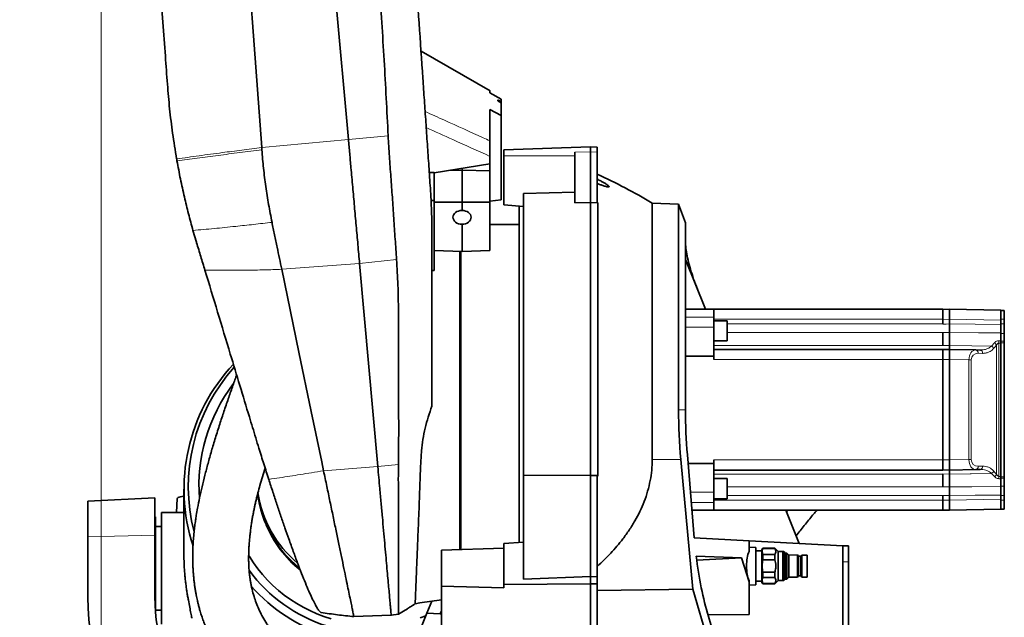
# Model space of a CAD drawing. Header units: millimetres. Extents: x 0 to 11920, y 0 to 8400.
# Tile 37 of 61: x 7629 to 8510, y 2501 to 3036. Entities that reach past the tile are written whole.
import ezdxf

# ---------------------------------------------------------------- set-up
doc = ezdxf.new("R2010")
doc.units = ezdxf.units.MM
doc.header["$LTSCALE"] = 20
doc.styles.add('SLDTEXTSTYLE0', font='TXT', dxfattribs={"width": 0.605})
doc.dimstyles.new('SLDDIMSTYLE0', dxfattribs={"dimtxt": 70, "dimasz": 70, "dimexe": 0, "dimexo": 0.0625, "dimgap": 17.5, "dimtad": 1, "dimdec": 1, "dimrnd": 1e-09, "dimzin": 12, "dimdsep": 46, "dimtxsty": 'SLDTEXTSTYLE0', "dimsah": 1, "dimcen": 0.09, "dimadec": 0, "dimazin": 3, "dimtfac": 1, "dimtofl": 0, "dimtmove": 0, "dimatfit": 3, "dimfxl": 1, "dimfrac": 2, "dimtolj": 1, "dimtzin": 12, "dimarcsym": 0})

# ---------------------------------------------------------------- blocks, each defined once
blk = doc.blocks.new('_D')
at = {"color": 7, "linetype": 'Continuous', "lineweight": 0}
for p, q in [((7701.97, 3692.31), (7701.97, 1744.49)), ((8139.97, 1814.67), (8139.97, 1744.49)), ((7701.97, 1774.49), (6715.05, 1774.49)), ((7701.97, 1774.49), (8139.97, 1774.49))]:
    blk.add_line(p, q, dxfattribs=at)
at = {"color": 7, "linetype": 'Continuous', "lineweight": 18}
for points in [[(7701.97, 1774.49), (7771.97, 1764.49), (7771.97, 1784.49)], [(8139.97, 1774.49), (8069.97, 1784.49), (8069.97, 1764.49)]]:
    blk.add_solid(points, dxfattribs=at)
at = {"color": 7, "linetype": 'Continuous', "lineweight": 18, "char_height": 70, "attachment_point": 1, "style": 'SLDTEXTSTYLE0'}
for s, insert in [('(2x M8 Through)', (6901.72, 1864.72)), ('438', (6715.05, 1864.72))]:
    blk.add_mtext(s, dxfattribs=dict(at, insert=insert))

msp = doc.modelspace()

# ---------------------------------------------------------------- linework, layer by layer
at = {"color": 7, "linetype": 'Continuous', "lineweight": 35}
for p, q in [((7884.96, 3354.58), (7923.22, 2928.75)), ((8049.99, 2972.23), (7988.23, 3007.86)), ((8049.97, 2970.45), (8049.97, 2972.23)), ((8059.97, 2964.66), (8049.97, 2970.45)), ((8056.97, 2963.22), (8056.97, 2964.16)), ((8056.97, 2963.22), (8059.97, 2961.46)), ((8059.97, 2964.66), (8059.97, 2962.4)), ((8059.97, 2962.4), (8059.97, 2961.46)), ((8059.97, 2950.09), (8049.97, 2955.52)), ((8049.97, 2927.47), (8049.97, 2955.52)), ((8059.97, 2961.46), (8059.97, 2950.09)), ((8059.97, 2874.66), (8059.97, 2950.09)), ((8139.97, 2922.08), (8062.47, 2919.38)), ((8062.47, 2914.08), (8062.47, 2919.38)), ((8139.97, 2922.08), (8139.97, 2917.46)), ((8145.97, 2921.87), (8139.97, 2922.08)), ((8145.97, 2917.38), (8145.97, 2921.87)), ((8049.97, 2906.91), (8049.97, 2913.49)), ((8062.47, 2870.03), (8062.47, 2914.08)), ((8125.97, 2917.26), (8125.97, 2871.83)), ((8139.97, 2917.46), (8139.97, 2872.18)), ((8145.97, 2917.38), (8145.97, 2872.35)), ((7999.97, 2898.8), (8049.97, 2906.91)), ((8012.75, 2900.87), (8024.97, 2901.11)), ((8024.97, 2902.86), (8024.97, 2901.11)), ((8024.97, 2901.11), (8024.97, 2872.52)), ((8049.97, 2900.62), (8024.97, 2901.11)), ((8049.97, 2906.91), (8049.97, 2900.62)), ((8049.97, 2900.62), (8049.97, 2872.61)), ((7995.63, 2898.97), (7999.97, 2899.18)), ((7995.63, 2898.97), (7999.97, 2898.97)), ((7999.97, 2898.97), (7999.97, 2899.18)), ((7999.97, 2877.22), (7999.97, 2898.97)), ((7997.22, 2874.1), (7999.97, 2874.1)), ((7999.97, 2877.22), (7999.97, 2872.61)), ((8059.97, 2874.66), (8049.97, 2873.37)), ((8125.97, 2881.5), (8079.97, 2880.42)), ((8079.97, 2627.92), (8079.97, 2880.42)), ((7999.97, 2872.61), (8024.97, 2872.52)), ((7999.97, 2872.61), (7999.97, 2829.28)), ((8049.97, 2872.61), (8024.97, 2872.52)), ((8024.97, 2872.52), (8024.97, 2865.04)), ((8049.97, 2872.61), (8049.97, 2829.28)), ((8079.97, 2868.77), (8062.47, 2870.03)), ((8075.97, 2686.58), (8075.97, 2869.18)), ((8125.97, 2871.83), (8139.97, 2872.18)), ((8139.97, 2872.18), (8139.97, 2627.62)), ((8139.97, 2872.18), (8146.47, 2872.02)), ((8145.97, 2872.35), (8146.47, 2872.02)), ((8146.47, 2627.65), (8146.47, 2872.02)), ((8218.86, 2870.83), (8195.22, 2871.65)), ((8195.22, 2871.65), (8195.22, 2641.94)), ((8225.01, 2853.94), (8218.86, 2870.83)), ((8218.86, 2686.58), (8218.86, 2870.83)), ((8024.97, 2852.71), (8024.97, 2828.41)), ((8075.97, 2852.58), (8049.97, 2852.58)), ((8225.01, 2853.94), (8225.01, 2686.58)), ((7784.05, 2847.2), (7787.14, 2836.65)), ((7999.97, 2829.28), (8024.97, 2828.41)), ((7999.97, 2811.37), (7999.97, 2829.28)), ((8023.87, 2686.58), (8023.87, 2828.44)), ((8049.97, 2829.28), (8024.97, 2828.41)), ((8225.01, 2821.09), (8242.84, 2776.58)), ((7933.2, 2817.61), (7949.55, 2635.61)), ((7999.97, 2811.37), (7997.97, 2811.35)), ((8250.47, 2776.58), (8225.01, 2776.58)), ((8250.47, 2776.58), (8250.47, 2769.65)), ((8455.47, 2776.58), (8250.47, 2776.58)), ((8250.47, 2769.65), (8250.47, 2760.46)), ((8455.47, 2767.58), (8455.47, 2776.58)), ((8455.47, 2776.48), (8461.47, 2776.58)), ((8461.47, 2767.58), (8461.47, 2776.58)), ((8461.47, 2776.58), (8507.47, 2775.78)), ((8507.47, 2775.78), (8507.47, 2775.31)), ((8510.47, 2775.58), (8507.47, 2775.58)), ((8507.47, 2775.31), (8507.47, 2769.64)), ((8507.47, 2769.64), (8507.47, 2766.78)), ((8510.47, 2775.58), (8510.47, 2767.58)), ((8262.47, 2766.29), (8250.47, 2766.29)), ((8250.47, 2760.46), (8250.47, 2734.58)), ((8262.47, 2766.29), (8262.47, 2748.29)), ((8455.47, 2763.42), (8455.47, 2767.58)), ((8461.47, 2767.58), (8461.47, 2763.42)), ((8507.47, 2766.78), (8507.47, 2763.04)), ((8510.47, 2767.58), (8510.47, 2763.42)), ((8510.47, 2763.42), (8510.47, 2754.97)), ((8455.47, 2744.18), (8455.47, 2755.74)), ((8461.47, 2755.74), (8461.47, 2744.18)), ((8507.47, 2755.34), (8507.47, 2748.34)), ((8510.47, 2754.97), (8510.47, 2747.96)), ((8250.47, 2748.29), (8262.47, 2748.29)), ((8507.47, 2626.9), (8507.47, 2746.26)), ((8510.47, 2747.96), (8510.47, 2746.58)), ((8510.47, 2746.58), (8510.47, 2626.58)), ((8250.47, 2734.58), (8225.01, 2734.58)), ((8455.47, 2740.58), (8250.47, 2740.58)), ((8250.47, 2734.58), (8250.47, 2731.58)), ((8455.47, 2731.58), (8455.47, 2740.58)), ((8455.47, 2740.48), (8461.47, 2740.58)), ((8461.47, 2731.58), (8461.47, 2740.58)), ((8461.47, 2740.58), (8484.94, 2740.17)), ((8484.94, 2740.17), (8488.92, 2740.1)), ((8455.47, 2641.58), (8455.47, 2731.58)), ((8461.47, 2731.58), (8461.47, 2641.58)), ((8023.87, 2561.4), (8023.87, 2686.58)), ((8075.97, 2567.58), (8075.97, 2686.58)), ((8226.77, 2646.24), (8232.87, 2571.71)), ((8231.51, 2526.02), (8220.87, 2642.16)), ((8250.47, 2638.58), (8227.4, 2638.58)), ((8250.47, 2641.58), (8250.47, 2638.58)), ((8250.47, 2638.58), (8250.47, 2612.71)), ((8455.47, 2632.58), (8455.47, 2641.58)), ((8461.47, 2632.58), (8461.47, 2641.58)), ((8139.97, 2627.62), (8079.97, 2627.92)), ((8079.97, 2534.76), (8079.97, 2627.92)), ((8146.47, 2627.65), (8139.97, 2627.62)), ((8139.97, 2627.62), (8139.97, 2537.12)), ((8145.97, 2626.9), (8146.47, 2627.65)), ((8455.47, 2632.58), (8250.47, 2632.58)), ((8461.47, 2632.58), (8455.47, 2632.69)), ((8455.47, 2617.43), (8455.47, 2628.98)), ((8484.94, 2632.99), (8461.47, 2632.58)), ((8461.47, 2628.98), (8461.47, 2617.43)), ((8488.92, 2633.06), (8484.94, 2632.99)), ((8145.97, 2537.02), (8145.97, 2626.9)), ((8262.47, 2624.87), (8250.47, 2624.87)), ((8262.47, 2624.87), (8262.47, 2606.87)), ((8507.47, 2624.83), (8507.47, 2617.83)), ((8510.47, 2626.58), (8510.47, 2625.2)), ((8510.47, 2625.2), (8510.47, 2618.2)), ((7775.97, 2615.47), (7775.97, 2554.88)), ((8250.47, 2612.71), (8250.47, 2603.52)), ((8455.47, 2605.58), (8455.47, 2609.75)), ((8461.47, 2609.75), (8461.47, 2605.58)), ((8507.47, 2610.12), (8507.47, 2606.38)), ((8510.47, 2618.2), (8510.47, 2609.75)), ((8510.47, 2609.75), (8510.47, 2605.58)), ((7749.97, 2607.73), (7689.97, 2604.58)), ((7689.97, 2572.75), (7689.97, 2604.58)), ((7749.97, 2607.73), (7749.97, 2574.23)), ((7769.97, 2607.11), (7769.3, 2594.48)), ((8250.47, 2606.87), (8262.47, 2606.87)), ((8250.47, 2603.52), (8250.47, 2596.58)), ((8455.47, 2596.58), (8455.47, 2605.58)), ((8461.47, 2605.58), (8461.47, 2596.58)), ((8507.47, 2606.38), (8507.47, 2603.53)), ((8507.47, 2603.53), (8507.47, 2597.85)), ((8510.47, 2605.58), (8510.47, 2597.58)), ((7774.57, 2594.48), (7755.97, 2594.48)), ((7755.97, 2554.88), (7755.97, 2594.48)), ((7775.97, 2594.47), (7774.57, 2594.48)), ((8250.47, 2596.58), (8230.84, 2596.58)), ((8455.47, 2596.58), (8250.47, 2596.58)), ((8314.92, 2596.58), (8326.85, 2566.79)), ((8461.47, 2596.58), (8455.47, 2596.69)), ((8507.47, 2597.39), (8461.47, 2596.58)), ((8507.47, 2597.85), (8507.47, 2597.39)), ((8510.47, 2597.58), (8507.47, 2597.58)), ((7750.62, 2590.58), (7749.97, 2590.58)), ((7750.62, 2590.58), (7750.62, 2504.2)), ((7755.97, 2581.98), (7750.62, 2581.98)), ((7689.97, 2518.83), (7689.97, 2572.75)), ((7749.97, 2574.23), (7749.97, 2518.83)), ((8079.97, 2567.99), (8062.47, 2566.68)), ((8062.47, 2530.15), (8062.47, 2566.68)), ((8232.87, 2571.71), (8281.92, 2569.14)), ((8281.92, 2559.54), (8281.92, 2569.14)), ((8281.92, 2569.14), (8365.97, 2564.74)), ((8006.47, 2560.84), (8062.47, 2562.66)), ((8006.47, 2528.48), (8006.47, 2560.84)), ((8287.92, 2563.27), (8281.92, 2563.58)), ((8287.92, 2529.9), (8287.92, 2563.27)), ((8293.42, 2560.08), (8287.92, 2560.08)), ((8294.23, 2562.58), (8293.42, 2561.18)), ((8293.42, 2561.18), (8293.42, 2531.98)), ((8304.92, 2562.58), (8294.23, 2562.58)), ((8294.23, 2562.58), (8294.23, 2562.36)), ((8294.23, 2562.36), (8304.92, 2562.36)), ((8294.23, 2556.79), (8294.23, 2552.15)), ((8304.92, 2556.79), (8294.23, 2556.79)), ((8307.92, 2559.58), (8304.92, 2562.58)), ((8304.92, 2562.36), (8304.92, 2562.58)), ((8304.92, 2552.15), (8304.92, 2556.79)), ((8311.88, 2559.58), (8307.92, 2559.58)), ((8307.92, 2546.58), (8307.92, 2559.58)), ((8313, 2559.58), (8311.88, 2559.58)), ((8314.35, 2558.23), (8313, 2559.58)), ((8313, 2559.58), (8313, 2533.58)), ((8315.77, 2558.23), (8314.35, 2558.23)), ((8314.35, 2558.23), (8314.35, 2534.94)), ((8317.43, 2556.46), (8315.77, 2558.23)), ((8315.77, 2558.23), (8315.77, 2534.94)), ((8365.97, 2550.28), (8365.97, 2564.74)), ((8370.97, 2564.74), (8365.97, 2564.74)), ((8370.97, 2550.28), (8370.97, 2564.74)), ((7755.97, 2494.48), (7755.97, 2554.88)), ((8275.28, 2553.81), (8234.59, 2555.58)), ((8235.09, 2551.74), (8275.28, 2553.81)), ((8275.28, 2553.81), (8281.92, 2532.34)), ((8294.23, 2552.15), (8304.92, 2552.15)), ((8325.25, 2556.5), (8317.43, 2556.46)), ((8317.43, 2556.46), (8317.43, 2536.71)), ((8326.34, 2555.39), (8325.25, 2556.5)), ((8325.25, 2556.5), (8325.25, 2536.67)), ((8328.14, 2555.39), (8326.34, 2555.39)), ((8326.34, 2555.39), (8326.34, 2537.78)), ((8329.23, 2556.46), (8328.14, 2555.39)), ((8328.14, 2555.39), (8328.14, 2537.78)), ((8333.92, 2556.46), (8329.23, 2556.46)), ((8329.23, 2556.46), (8329.23, 2536.71)), ((8333.92, 2556.46), (8333.92, 2536.71)), ((8365.97, 2454.38), (8365.97, 2550.28)), ((8370.97, 2454.38), (8370.97, 2550.28)), ((8294.23, 2541.01), (8294.23, 2536.38)), ((8304.92, 2541.01), (8294.23, 2541.01)), ((8304.92, 2536.38), (8304.92, 2541.01)), ((8307.92, 2533.58), (8307.92, 2546.58)), ((8139.97, 2530.74), (8062.47, 2530.15)), ((8139.97, 2537.12), (8079.97, 2534.76)), ((8139.97, 2537.12), (8139.97, 2530.74)), ((8145.97, 2537.02), (8139.97, 2537.12)), ((8145.97, 2530.75), (8139.97, 2530.74)), ((8139.97, 2530.74), (8139.97, 2457.16)), ((8145.97, 2530.75), (8145.97, 2537.02)), ((8145.97, 2457.32), (8145.97, 2530.75)), ((8281.92, 2532.34), (8281.92, 2533.62)), ((8281.92, 2532.34), (8281.92, 2503.33)), ((8287.92, 2533.08), (8293.42, 2533.08)), ((8293.42, 2531.98), (8294.23, 2530.58)), ((8294.23, 2536.38), (8304.92, 2536.38)), ((8294.23, 2530.81), (8294.23, 2530.58)), ((8304.92, 2530.81), (8294.23, 2530.81)), ((8294.23, 2530.58), (8304.92, 2530.58)), ((8304.92, 2530.58), (8307.92, 2533.58)), ((8304.92, 2530.58), (8304.92, 2530.81)), ((8307.92, 2533.58), (8311.88, 2533.58)), ((8311.88, 2533.58), (8313, 2533.58)), ((8313, 2533.58), (8314.35, 2534.94)), ((8314.35, 2534.94), (8315.77, 2534.94)), ((8315.77, 2534.94), (8317.43, 2536.71)), ((8317.43, 2536.71), (8325.25, 2536.67)), ((8325.25, 2536.67), (8326.34, 2537.78)), ((8326.34, 2537.78), (8328.14, 2537.78)), ((8328.14, 2537.78), (8329.23, 2536.71)), ((8329.23, 2536.71), (8333.92, 2536.71)), ((8006.47, 2528.48), (8006.47, 2463.32)), ((8062.47, 2527.2), (8006.47, 2528.48)), ((8062.47, 2527.2), (8062.47, 2530.15)), ((8231.51, 2526.02), (8145.97, 2524.68)), ((8284.68, 2343.13), (8231.51, 2526.02)), ((8281.92, 2529.58), (8287.92, 2529.9)), ((7987.2, 2513.56), (7983.02, 2512.88)), ((7983.02, 2512.88), (7987.2, 2513.56)), ((8006.47, 2516.45), (7987.2, 2513.56)), ((7987.2, 2513.56), (8006.47, 2516.45)), ((7993.41, 2504.26), (7997.81, 2515.15)), ((7750.62, 2506.98), (7755.97, 2506.98)), ((7968.03, 2503.58), (7974.05, 2507.09)), ((7978.81, 2468.11), (7993.41, 2504.26)), ((7993.41, 2504.26), (8005.26, 2503.64)), ((8005.26, 2503.64), (8006.47, 2506.6)), ((7928.1, 2501.34), (7961.5, 2502.58)), ((7961.49, 2502.58), (7968, 2503.51)), ((8005.26, 2503.64), (8006.47, 2503.58)), ((8281.92, 2503.33), (8245.08, 2502.88)), ((8245.5, 2501.43), (8284.68, 2368.38))]:
    msp.add_line(p, q, dxfattribs=at)
at = {"color": 8, "linetype": 'Continuous', "lineweight": 18}
for p, q in [((7845.56, 2921.44), (7923.22, 2928.75)), ((7923.22, 2928.75), (7958.81, 2931.8)), ((8125.97, 2914.08), (8062.47, 2914.08)), ((8125.97, 2917.26), (8139.97, 2917.46)), ((8139.97, 2917.46), (8145.97, 2917.38)), ((7863.53, 2812.37), (7933.2, 2817.61)), ((7933.2, 2817.61), (7966.35, 2821.07)), ((8250.47, 2769.65), (8225.01, 2769.65)), ((8250.47, 2760.46), (8225.01, 2760.46)), ((8455.47, 2767.58), (8250.47, 2767.58)), ((8262.47, 2763.42), (8455.47, 2763.42)), ((8461.47, 2767.58), (8455.47, 2767.48)), ((8507.47, 2766.78), (8461.47, 2767.58)), ((8510.47, 2767.58), (8507.47, 2767.58)), ((8510.47, 2763.42), (8507.47, 2763.42)), ((8262.47, 2755.74), (8455.47, 2755.74)), ((8461.47, 2755.74), (8455.47, 2755.68)), ((8510.47, 2754.97), (8507.47, 2754.97)), ((8455.47, 2744.18), (8250.47, 2744.18)), ((8455.47, 2744.08), (8461.47, 2744.18)), ((8499.02, 2743.55), (8501.55, 2746.51)), ((8503.62, 2628.67), (8503.62, 2744.49)), ((8505.68, 2748.35), (8507.47, 2748.34)), ((8505.68, 2746.27), (8505.68, 2626.89)), ((8510.47, 2747.96), (8507.47, 2747.96)), ((8510.47, 2746.58), (8507.47, 2746.58)), ((8490.99, 2737.1), (8487.01, 2737.17)), ((8455.47, 2731.58), (8250.47, 2731.58)), ((8461.47, 2731.58), (8455.47, 2731.48)), ((8478.83, 2731.28), (8461.47, 2731.58)), ((8478.83, 2641.88), (8478.83, 2731.28)), ((8478.83, 2731.28), (8480.9, 2731.28)), ((8480.9, 2731.28), (8480.9, 2641.88)), ((8218.86, 2686.58), (8225.01, 2686.58)), ((7949.55, 2635.61), (7967.97, 2637.53)), ((8220.87, 2642.16), (8195.22, 2641.94)), ((8455.47, 2641.58), (8250.47, 2641.58)), ((8455.47, 2641.69), (8461.47, 2641.58)), ((8461.47, 2641.58), (8478.83, 2641.88)), ((8478.83, 2641.88), (8480.9, 2641.88)), ((8487.01, 2635.99), (8490.99, 2636.06)), ((7900.98, 2631.95), (7949.55, 2635.61)), ((8250.47, 2628.98), (8455.47, 2628.98)), ((8461.47, 2628.98), (8455.47, 2629.08)), ((8501.55, 2626.66), (8499.02, 2629.61)), ((8507.47, 2624.83), (8505.68, 2624.82)), ((8510.47, 2626.58), (8507.47, 2626.58)), ((8510.47, 2625.2), (8507.47, 2625.2)), ((8250.47, 2612.71), (8229.52, 2612.71)), ((8455.47, 2617.43), (8262.47, 2617.43)), ((8262.47, 2609.75), (8455.47, 2609.75)), ((8455.47, 2617.48), (8461.47, 2617.43)), ((8510.47, 2618.2), (8507.47, 2618.2)), ((8510.47, 2609.75), (8507.47, 2609.75)), ((8250.47, 2603.52), (8230.27, 2603.52)), ((8455.47, 2605.58), (8250.47, 2605.58)), ((8455.47, 2605.69), (8461.47, 2605.58)), ((8461.47, 2605.58), (8507.47, 2606.38)), ((8510.47, 2605.58), (8507.47, 2605.58)), ((7749.97, 2574.23), (7689.97, 2572.75)), ((8311.88, 2559.58), (8311.88, 2533.58)), ((8370.97, 2550.28), (8365.97, 2550.28))]:
    msp.add_line(p, q, dxfattribs=at)
at = {"color": 7, "linetype": 'Continuous', "lineweight": 35, "flags": 128}
for points in [[(7788.91, 3689.74), (7810.71, 3394.05), (7828.13, 3157.74), (7845.56, 2921.44)], [(8059.97, 2962.4), (8057.26, 2963.99), (8056.97, 2964.16)], [(7863.53, 2812.37), (7878.92, 2738.26), (7889.95, 2685.11), (7899.34, 2639.89), (7900.98, 2631.95)], [(7769.97, 2607.11), (7770.15, 2607.52), (7770.7, 2607.94), (7771.58, 2608.33), (7772.78, 2608.69), (7774.26, 2609), (7775.97, 2609.24)], [(7833.76, 2556.28), (7834.5, 2555.07), (7838.16, 2549.5), (7842.11, 2544.13), (7846.34, 2538.96), (7850.84, 2534.01), (7855.59, 2529.3), (7860.59, 2524.83), (7865.82, 2520.63), (7871.27, 2516.69), (7876.91, 2513.04), (7882.75, 2509.68), (7888.75, 2506.62), (7894.91, 2503.87), (7901.2, 2501.44), (7907.62, 2499.32)], [(7987.55, 2500.34), (7992.54, 2502.09)]]:
    msp.add_lwpolyline(points, dxfattribs=at)
at = {"color": 8, "linetype": 'Continuous', "lineweight": 18, "flags": 128}
for points in [[(8049.97, 2972.23), (8032.65, 2982.22), (7988.2, 3007.86)], [(8455.47, 2763.37), (8458.43, 2763.39), (8461.47, 2763.42)], [(8461.47, 2763.42), (8484.51, 2763.23), (8507.47, 2763.04)], [(8507.47, 2755.34), (8487.48, 2755.51), (8461.47, 2755.74)], [(8461.47, 2744.18), (8481.47, 2743.85), (8499.02, 2743.55)], [(8507.47, 2746.26), (8505.96, 2746.27), (8505.68, 2746.27)], [(8499.02, 2629.61), (8480.92, 2629.31), (8479.8, 2629.29), (8461.47, 2628.98)], [(8505.68, 2626.89), (8505.96, 2626.89), (8507.47, 2626.9)], [(8461.47, 2609.75), (8458.43, 2609.77), (8455.47, 2609.79)], [(8461.47, 2617.43), (8481.47, 2617.6), (8507.47, 2617.83)], [(8507.47, 2610.12), (8484.51, 2609.93), (8461.47, 2609.75)]]:
    msp.add_lwpolyline(points, dxfattribs=at)
at = {"color": 7, "linetype": 'Continuous', "lineweight": 35}
for centre, radius, start, end in [((7938, 2442.89), 500, 59.04064, 65.42129), ((7939.7, 2615.48), 163.68, 136.90674, 198.04188), ((7939.84, 2617.54), 159.98, 137.98351, 194.57915), ((7940.21, 2618.47), 150.8, 142.79003, 184.37714), ((7943.12, 2624.8), 102.19, 187.59688, 231.32634), ((7943.06, 2627.67), 102.14, 188.61822, 230.10336), ((7943.69, 2622.72), 101.92, 202.5648, 231.23779), ((7945.95, 2625.02), 138.74, 216.36351, 288.03259), ((7945.93, 2623.81), 145.22, 220.94453, 285.7014), ((7919.97, 2518.83), 230, 180, 219.86748), ((7919.97, 2518.83), 170, 180, 216.62557)]:
    msp.add_arc(centre, radius, start, end, dxfattribs=at)
at = {"color": 8, "linetype": 'Continuous', "lineweight": 18}
for centre, radius, start, end in [((8496.63, 2738.9), 5.23, 31.60775, 62.89111), ((8499.2, 2742.02), 5.06, 29.23151, 62.34454), ((8374.84, 2747.31), 130.84, 359.54538, 0.45462), ((8484.37, 2737.57), 2.67, 351.47855, 77.71412), ((8488.35, 2737.5), 2.67, 351.47855, 77.71412), ((8484.37, 2635.6), 2.67, 282.28588, 8.52145), ((8488.35, 2635.67), 2.67, 282.28588, 8.52145), ((8496.63, 2634.27), 5.23, 297.10889, 328.39225), ((8499.2, 2631.14), 5.06, 297.65546, 330.76849), ((8374.84, 2625.85), 130.84, 359.54538, 0.45462)]:
    msp.add_arc(centre, radius, start, end, dxfattribs=at)
at = {"color": 7, "linetype": 'Continuous', "lineweight": 35}
for centre, major_axis, ratio, start_param, end_param in [((8024.98, 2858.88), (8.15, -0.25), 0.755855, 1.594312, 4.735167), ((8024.96, 2858.88), (8.15, 0.25), 0.755855, 4.690284, 7.829793), ((8285.08, 2686.58), (0, 181.92), 0.364, 1.570796, 1.817478), ((8287.11, 2686.58), (0, 170.58), 0.364036, 1.570796, 1.80959), ((8285.81, 2546.58), (0, 16.79), 0.364036, 0.689086, 2.452507), ((8295.92, 2613.46), (0, 178.14), 0.364036, 1.901716, 2.250918)]:
    msp.add_ellipse(centre, major_axis=major_axis, ratio=ratio, start_param=start_param, end_param=end_param, dxfattribs=at)
at = {"color": 8, "linetype": 'Continuous', "lineweight": 18}
for centre, major_axis, ratio, start_param, end_param in [((8566.11, 2686.58), (85.21, 0), 0.999848, 2.394189, 2.438982), ((8484.89, 2731.17), (-0.04, 9), 0.672728, 6.268629, 7.839121), ((8487.01, 2731.17), (5.64, -2.4), 0.975196, 1.963572, 3.534063), ((8484.89, 2641.99), (0.04, 9), 0.672728, 1.585657, 3.156149), ((8487.01, 2641.99), (5.64, 2.4), 0.975196, 2.749122, 4.319614), ((8566.11, 2686.58), (85.21, 0), 0.999848, 3.844203, 3.888996)]:
    msp.add_ellipse(centre, major_axis=major_axis, ratio=ratio, start_param=start_param, end_param=end_param, dxfattribs=at)
at = {"color": 7, "linetype": 'Continuous', "lineweight": 35}
for points, knots in [([(7900.78, 3782.7), (7904.73, 3724.93), (7916.4, 3554.23), (7929.31, 3360.92), (7940.63, 3202.85), (7945.82, 3135.12), (7950.81, 3067.39), (7955.39, 2999.62), (7957.67, 2954.41), (7958.81, 2931.8)], [0, 0, 0, 0, 0.203676, 0.601832, 0.681467, 0.761106, 0.840744, 0.920373, 1, 1, 1, 1]), ([(7996.58, 2884.97), (7996.13, 2891.54), (7995.24, 2904.68), (7993.89, 2924.41), (7992.55, 2944.12), (7991.21, 2963.8), (7988.07, 3009.8), (7980.93, 3114.46), (7969.79, 3277.84), (7957.17, 3462.96), (7946.23, 3623.28), (7939.75, 3718.37), (7937, 3758.75)], [0, 0, 0, 0, 0.022488, 0.04499, 0.067521, 0.090066, 0.11259, 0.225576, 0.44953, 0.673483, 0.861337, 1, 1, 1, 1]), ([(7761.16, 2978.1), (7760.54, 2986.48), (7755.44, 3055.76), (7744.27, 3207.28), (7727.65, 3432.58), (7715.54, 3596.98), (7709.48, 3679.14)], [0, 0, 0, 0, 0.035827, 0.296503, 0.648376, 1, 1, 1, 1]), ([(7761.16, 2978.1), (7761.77, 2970.79), (7762.99, 2956.16), (7765.71, 2933.85), (7768.17, 2918.9), (7769.43, 2911.23)], [0, 0, 0, 0, 0.326991, 0.654337, 1, 1, 1, 1]), ([(7923.22, 2928.75), (7923.59, 2924.55), (7924.35, 2916.14), (7925.63, 2901.9), (7927.05, 2886.09), (7928.61, 2868.74), (7930.16, 2851.5), (7931.69, 2834.41), (7932.7, 2823.21), (7933.2, 2817.61)], [0, 0, 0, 0, 0.112608, 0.225217, 0.380189, 0.535157, 0.690117, 0.845066, 1, 1, 1, 1]), ([(7958.81, 2931.8), (7959.14, 2925.69), (7959.8, 2913.48), (7961.23, 2895.15), (7962.6, 2876.64), (7963.81, 2858.04), (7965.07, 2839.39), (7965.93, 2827.18), (7966.35, 2821.07)], [0, 0, 0, 0, 0.1638507, 0.3278739, 0.4917559, 0.6611186, 0.8306396, 1, 1, 1, 1]), ([(8049.97, 2927.47), (8049.97, 2926.85), (8049.97, 2925.6), (8049.97, 2922.85), (8049.97, 2919.71), (8049.97, 2916.44), (8049.97, 2914.45), (8049.97, 2913.49)], [0, 0, 0, 0, 0.190692, 0.381136, 0.578452, 0.798851, 1, 1, 1, 1]), ([(7845.56, 2921.44), (7845.57, 2921.26), (7845.6, 2920.88), (7845.65, 2920.17), (7845.69, 2919.65), (7845.71, 2919.31)], [0, 0, 0, 0, 0.263132, 0.526264, 1, 1, 1, 1]), ([(7845.71, 2919.31), (7846.17, 2913.84), (7847.08, 2902.89), (7849.14, 2886.57), (7851.65, 2870.38), (7853.75, 2859.77), (7854.8, 2854.45)], [0, 0, 0, 0, 0.251202, 0.502404, 0.750751, 1, 1, 1, 1]), ([(7769.43, 2911.23), (7769.46, 2911.04), (7769.53, 2910.66), (7769.63, 2910.09), (7769.7, 2909.7), (7769.73, 2909.5)], [0, 0, 0, 0, 0.321213, 0.660606, 1, 1, 1, 1]), ([(7769.73, 2909.5), (7770.73, 2904.1), (7772.73, 2893.29), (7776.2, 2877.51), (7779.92, 2862.13), (7782.67, 2852.17), (7784.05, 2847.2)], [0, 0, 0, 0, 0.257837, 0.515675, 0.757736, 1, 1, 1, 1]), ([(8145.97, 2893.1), (8147.04, 2892.57), (8148.96, 2891.6), (8151.63, 2890.15), (8153.69, 2888.93), (8155.27, 2887.86), (8156.23, 2887.08), (8156.63, 2886.53), (8156.53, 2886.25), (8155.93, 2886.15), (8154.79, 2886.33), (8153.24, 2886.73), (8151.27, 2887.33), (8148.85, 2888.16), (8146.93, 2888.88), (8145.97, 2889.24)], [0, 0, 0, 0, 0.119642, 0.216194, 0.312434, 0.377013, 0.442048, 0.487328, 0.532776, 0.575899, 0.649194, 0.716839, 0.784665, 0.892259, 1, 1, 1, 1]), ([(7996.58, 2884.97), (7996.99, 2878.16), (7997.8, 2864.51), (7997.92, 2850.94), (7997.97, 2844.15)], [0, 0, 0, 0, 0.499112, 1, 1, 1, 1]), ([(7854.8, 2854.45), (7855.57, 2850.7), (7857.11, 2843.22), (7860.05, 2829.14), (7862.17, 2818.92), (7863.53, 2812.37)], [0, 0, 0, 0, 0.263836, 0.527672, 1, 1, 1, 1]), ([(7997.97, 2689.81), (7997.97, 2715.51), (7997.97, 2747.65), (7997.97, 2786.15), (7997.97, 2805.39), (7997.97, 2824.69), (7997.97, 2837.66), (7997.97, 2844.15)], [0, 0, 0, 0, 0.49993, 0.624971, 0.750042, 0.875047, 1, 1, 1, 1]), ([(7787.14, 2836.65), (7787.19, 2836.47), (7788.48, 2832.21), (7791.01, 2823.87), (7793.48, 2815.72), (7794.72, 2811.64)], [0, 0, 0, 0, 0.021723, 0.510861, 1, 1, 1, 1]), ([(8237.56, 2789.75), (8236.32, 2792.92), (8233.84, 2799.26), (8230.75, 2808.22), (8228.21, 2816.71), (8226.38, 2824.46), (8225.23, 2831.45), (8225.08, 2835.37), (8225.01, 2837.33)], [0, 0, 0, 0, 0.165034, 0.330051, 0.500017, 0.669966, 0.834273, 1, 1, 1, 1]), ([(8022.97, 2828.48), (8022.97, 2827.59), (8022.97, 2824.3), (8022.97, 2817.6), (8022.97, 2808.39), (8022.97, 2798.13), (8022.97, 2787.09), (8022.97, 2775.43), (8022.97, 2763.16), (8022.97, 2750.23), (8022.97, 2736.82), (8022.97, 2723.18), (8022.97, 2709.29), (8022.97, 2695.09), (8022.97, 2680.83), (8022.97, 2666.74), (8022.97, 2652.77), (8022.97, 2638.91), (8022.97, 2625.39), (8022.97, 2612.42), (8022.97, 2599.97), (8022.97, 2588.01), (8022.97, 2576.8), (8022.97, 2567.87), (8022.97, 2563.08), (8022.97, 2561.38)], [0, 0, 0, 0, 0.016716, 0.061689, 0.106662, 0.152943, 0.199226, 0.244199, 0.289173, 0.335449, 0.381726, 0.426725, 0.471724, 0.518023, 0.564321, 0.609367, 0.654414, 0.700764, 0.747112, 0.792211, 0.83731, 0.883722, 0.930133, 0.975186, 1, 1, 1, 1]), ([(7966.35, 2821.07), (7966.8, 2813.45), (7967.69, 2798.2), (7968.03, 2775.26), (7968.02, 2752.32), (7967.87, 2726.81), (7968.04, 2698.76), (7968.34, 2668.15), (7968.09, 2647.74), (7967.97, 2637.53)], [0, 0, 0, 0, 0.124899, 0.249841, 0.374836, 0.499806, 0.666543, 0.833281, 1, 1, 1, 1]), ([(7794.72, 2811.64), (7802.3, 2786.59), (7815.57, 2742.78), (7829.8, 2695.84), (7837.37, 2670.82), (7840.22, 2661.44), (7843.58, 2650.47), (7847.48, 2637.98), (7850.41, 2628.82), (7851.88, 2624.23)], [0, 0, 0, 0, 0.3994384, 0.6985412, 0.7484337, 0.7983224, 0.8481702, 0.924085, 1, 1, 1, 1]), ([(8461.47, 2755.74), (8461.47, 2756.2), (8461.47, 2757.43), (8461.47, 2760.05), (8461.47, 2762.3), (8461.47, 2763.42)], [0, 0, 0, 0, 0.23056, 0.61528, 1, 1, 1, 1]), ([(8507.47, 2763.04), (8507.47, 2761.92), (8507.47, 2759.68), (8507.47, 2757.04), (8507.47, 2755.8), (8507.47, 2755.34)], [0, 0, 0, 0, 0.3830665, 0.7661337, 1, 1, 1, 1]), ([(8461.47, 2740.58), (8461.47, 2740.62), (8461.47, 2740.74), (8461.47, 2741.81), (8461.47, 2743.39), (8461.47, 2744.18)], [0, 0, 0, 0, 0.23056, 0.61528, 1, 1, 1, 1]), ([(8507.47, 2748.34), (8507.47, 2748.03), (8507.47, 2747.46), (8507.47, 2746.69), (8507.47, 2746.31), (8507.47, 2746.26)], [0, 0, 0, 0, 0.499524, 0.940863, 1, 1, 1, 1]), ([(7823.17, 2717.72), (7823.1, 2717.53), (7821.82, 2713.98), (7819.28, 2706.84), (7815.52, 2696.11), (7811.74, 2685.02), (7807.89, 2673.38), (7804.16, 2661.58), (7800.63, 2649.8), (7797.49, 2638.59), (7794.7, 2627.95), (7792.22, 2617.75), (7790.05, 2608.02), (7788.31, 2599.35), (7787.14, 2592.67), (7786.31, 2587.38), (7785.61, 2582.38), (7784.95, 2576.72), (7784.39, 2570.52), (7784.04, 2564.67), (7783.86, 2559.59), (7783.81, 2555.49), (7783.83, 2551.72), (7783.93, 2548.01), (7784.08, 2544.62), (7784.27, 2541.41), (7784.51, 2538.28), (7784.84, 2534.85), (7785.27, 2531.14), (7785.79, 2527.38), (7786.36, 2523.86), (7786.92, 2520.83), (7787.45, 2518.18), (7788.02, 2515.57), (7788.69, 2512.72), (7789.52, 2509.48), (7790.57, 2505.77), (7791.83, 2501.73), (7793.3, 2497.47), (7794.85, 2493.37), (7796.37, 2489.7), (7797.7, 2486.71), (7798.83, 2484.28), (7799.96, 2481.97), (7801.27, 2479.39), (7802.88, 2476.39), (7804.78, 2473.05), (7806.74, 2469.82), (7808.63, 2466.86), (7810.36, 2464.27), (7812.09, 2461.8), (7813.8, 2459.45), (7815.49, 2457.21), (7817.26, 2454.94), (7819.29, 2452.45), (7821.8, 2449.5), (7824.89, 2446.02), (7828.67, 2442.04), (7832.88, 2437.84), (7835.94, 2435.04), (7837.43, 2433.67)], [0, 0, 0, 0, 0.001844, 0.035045, 0.070372, 0.10773, 0.14496, 0.185819, 0.225115, 0.26285, 0.299069, 0.334133, 0.368142, 0.399159, 0.421486, 0.43574, 0.452852, 0.471992, 0.492772, 0.514929, 0.530497, 0.543627, 0.556165, 0.568628, 0.581045, 0.590621, 0.601207, 0.612807, 0.625427, 0.638958, 0.65123, 0.661403, 0.67016, 0.678539, 0.688427, 0.699832, 0.712312, 0.727412, 0.74253, 0.757668, 0.771415, 0.782265, 0.790319, 0.798283, 0.807922, 0.819251, 0.832292, 0.846174, 0.856816, 0.867089, 0.876988, 0.886512, 0.895656, 0.904494, 0.914737, 0.927117, 0.942428, 0.9602, 0.980518, 1, 1, 1, 1]), ([(7997.97, 2689.81), (7996.84, 2686.57), (7994.56, 2680.08), (7991.88, 2670.1), (7989.82, 2660.03), (7988.52, 2648.72), (7987.85, 2636.34), (7987.28, 2623.08), (7986.9, 2610.2), (7986.48, 2597.76), (7985.97, 2585.85), (7985.49, 2574.54), (7985.05, 2563.96), (7984.65, 2554.15), (7984.3, 2545.21), (7983.97, 2537.17), (7983.68, 2530.16), (7983.46, 2524.48), (7983.29, 2520.05), (7983.17, 2516.71), (7983.08, 2514.21), (7983.04, 2513.33), (7983.02, 2512.88)], [0, 0, 0, 0, 0.039377, 0.078909, 0.118385, 0.157686, 0.210924, 0.264353, 0.317798, 0.371057, 0.425002, 0.479132, 0.533257, 0.587195, 0.642066, 0.697135, 0.752199, 0.807065, 0.855231, 0.903531, 0.951832, 1, 1, 1, 1]), ([(7967.97, 2637.53), (7967.94, 2632.84), (7967.86, 2623.46), (7968, 2609.76), (7967.96, 2596.42), (7967.98, 2583.54), (7967.97, 2571.32), (7967.97, 2559.74), (7967.97, 2548.96), (7967.97, 2539.17), (7967.97, 2530.52), (7967.97, 2522.96), (7967.97, 2516.51), (7967.97, 2511.32), (7967.97, 2507.42), (7967.97, 2504.85), (7967.97, 2503.56), (7967.97, 2503.65), (7967.97, 2503.68)], [0, 0, 0, 0, 0.061953, 0.123915, 0.187527, 0.251138, 0.315352, 0.379566, 0.445638, 0.511711, 0.576028, 0.640344, 0.70656, 0.772776, 0.836575, 0.900373, 0.966042, 1, 1, 1, 1]), ([(8195.22, 2641.94), (8195.13, 2638.79), (8194.95, 2632.49), (8193.54, 2623), (8191.27, 2613.56), (8188.15, 2604.35), (8184.31, 2595.52), (8179.82, 2587.02), (8174.7, 2578.8), (8169.28, 2571.25), (8163.72, 2564.36), (8158.11, 2558.09), (8152.22, 2552.04), (8148.05, 2548.21), (8145.97, 2546.29)], [0, 0, 0, 0, 0.086146, 0.172298, 0.261384, 0.350483, 0.43648, 0.522489, 0.610292, 0.698105, 0.773238, 0.848375, 0.924186, 1, 1, 1, 1]), ([(7872.28, 2469.42), (7872.27, 2469.43), (7871.01, 2470.49), (7868.84, 2472.53), (7865.8, 2475.46), (7863.3, 2478.04), (7861.29, 2480.23), (7859.75, 2481.98), (7858.45, 2483.52), (7857.17, 2485.07), (7855.51, 2487.16), (7853.52, 2489.81), (7851.3, 2492.99), (7848.65, 2497.1), (7845.79, 2502.07), (7842.96, 2507.87), (7840.61, 2513.59), (7838.58, 2519.54), (7837.16, 2524.75), (7836.2, 2529.1), (7835.61, 2532.28), (7835.13, 2535.32), (7834.73, 2538.37), (7834.38, 2541.65), (7834.12, 2545.05), (7833.95, 2548.6), (7833.87, 2551.98), (7833.87, 2555.12), (7833.92, 2557.73), (7834, 2559.94), (7834.1, 2562.43), (7834.29, 2565.64), (7834.6, 2569.6), (7835.02, 2573.83), (7835.52, 2578.08), (7836.08, 2582.26), (7836.69, 2586.24), (7837.3, 2589.93), (7837.96, 2593.54), (7838.65, 2597.02), (7839.37, 2600.43), (7840.14, 2603.89), (7841.07, 2607.77), (7842.34, 2612.82), (7844.05, 2619.16), (7846.21, 2626.6), (7847.82, 2631.77), (7848.64, 2634.39)], [0, 0, 0, 0, 0.000251, 0.026272, 0.048566, 0.069324, 0.085814, 0.098174, 0.108666, 0.120201, 0.132774, 0.154574, 0.177847, 0.200704, 0.241197, 0.280273, 0.317935, 0.354732, 0.395483, 0.416496, 0.43583, 0.45423, 0.472347, 0.491342, 0.513349, 0.532826, 0.553816, 0.572286, 0.587223, 0.598607, 0.610098, 0.629814, 0.653403, 0.677126, 0.700682, 0.723801, 0.745502, 0.765672, 0.784175, 0.80489, 0.822269, 0.839748, 0.860114, 0.883419, 0.918471, 0.958771, 1, 1, 1, 1]), ([(7900.98, 2631.95), (7901.96, 2627.26), (7903.91, 2617.89), (7906.75, 2604.19), (7909.55, 2590.88), (7912.18, 2578.11), (7914.64, 2566.11), (7917, 2554.83), (7919.18, 2544.35), (7921.14, 2534.89), (7922.85, 2526.58), (7924.35, 2519.36), (7925.64, 2513.24), (7926.6, 2508.59), (7927.28, 2505.26), (7927.76, 2503.02), (7928.05, 2501.6), (7928.08, 2501.43), (7928.1, 2501.34)], [0, 0, 0, 0, 0.0636897, 0.127379, 0.192848, 0.2583149, 0.3230794, 0.3878426, 0.4545127, 0.5211814, 0.5854631, 0.6497438, 0.7159299, 0.7821148, 0.8360259, 0.8899366, 0.9449681, 1, 1, 1, 1]), ([(7949.55, 2635.61), (7949.85, 2632.33), (7950.44, 2625.76), (7951.42, 2614.84), (7952.49, 2602.96), (7953.62, 2590.35), (7954.7, 2578.32), (7955.72, 2566.96), (7956.67, 2556.34), (7957.56, 2546.53), (7958.36, 2537.57), (7959.08, 2529.54), (7959.72, 2522.47), (7960.26, 2516.41), (7960.71, 2511.41), (7961.06, 2507.49), (7961.32, 2504.64), (7961.46, 2503.05), (7961.52, 2502.39), (7961.5, 2502.58), (7961.5, 2502.58)], [0, 0, 0, 0, 0.043499, 0.086993, 0.147972, 0.208935, 0.269882, 0.33081, 0.391719, 0.45261, 0.513481, 0.574334, 0.635169, 0.695989, 0.756796, 0.817591, 0.878378, 0.939158, 0.999936, 1, 1, 1, 1]), ([(8461.47, 2628.98), (8461.47, 2629.47), (8461.47, 2630.77), (8461.47, 2632.25), (8461.47, 2632.47), (8461.47, 2632.58)], [0, 0, 0, 0, 0.23056, 0.61528, 1, 1, 1, 1]), ([(7851.88, 2624.23), (7853.11, 2620.43), (7855.57, 2612.8), (7859.23, 2601.73), (7862.85, 2590.99), (7866.38, 2580.67), (7870.07, 2570.15), (7873.86, 2559.6), (7877.7, 2549.23), (7881.34, 2539.77), (7884.71, 2531.34), (7887.8, 2524.03), (7890.59, 2517.83), (7893.08, 2512.76), (7895.16, 2509.01), (7896.84, 2506.54), (7898.11, 2505.13), (7898.7, 2504.99), (7898.96, 2504.93)], [0, 0, 0, 0, 0.056814, 0.113835, 0.170926, 0.227946, 0.284758, 0.353508, 0.42251, 0.491509, 0.560253, 0.628032, 0.696063, 0.764088, 0.831858, 0.892209, 0.952652, 1, 1, 1, 1]), ([(8507.47, 2626.9), (8507.47, 2626.52), (8507.47, 2625.8), (8507.47, 2625.14), (8507.47, 2624.86), (8507.47, 2624.83)], [0, 0, 0, 0, 0.499524, 0.940863, 1, 1, 1, 1]), ([(8461.47, 2609.75), (8461.47, 2610.42), (8461.47, 2612.2), (8461.47, 2615.02), (8461.47, 2616.62), (8461.47, 2617.43)], [0, 0, 0, 0, 0.23056, 0.61528, 1, 1, 1, 1]), ([(8507.47, 2617.83), (8507.47, 2617.03), (8507.47, 2615.43), (8507.47, 2612.61), (8507.47, 2610.81), (8507.47, 2610.12)], [0, 0, 0, 0, 0.3830644, 0.7661295, 1, 1, 1, 1]), ([(8316.69, 2596.58), (8316.62, 2596.5), (8316.22, 2596.02), (8315.83, 2595.53), (8315.5, 2595.12)], [0, 0, 0, 0, 0.170564, 1, 1, 1, 1]), ([(8324.14, 2573.55), (8324.43, 2573.94), (8325.91, 2575.93), (8328.65, 2579.48), (8332.38, 2584.24), (8336.09, 2588.83), (8339.55, 2592.96), (8341.74, 2595.44), (8342.74, 2596.58)], [0, 0, 0, 0, 0.048061, 0.244189, 0.448308, 0.656055, 0.842137, 1, 1, 1, 1]), ([(8294.23, 2562.36), (8294, 2561.65), (8293.54, 2560.21), (8293.68, 2558.33), (8294.09, 2557.2), (8294.23, 2556.79)], [0, 0, 0, 0, 0.38361, 0.776815, 1, 1, 1, 1]), ([(8304.92, 2556.79), (8305.2, 2557.25), (8305.78, 2558.19), (8306, 2559.63), (8305.73, 2561.04), (8305.19, 2561.91), (8304.92, 2562.36)], [0, 0, 0, 0, 0.254784, 0.517011, 0.755134, 1, 1, 1, 1]), ([(7782.99, 2499.88), (7782.97, 2499.97), (7782.75, 2501.27), (7782.19, 2504.26), (7781.12, 2509.61), (7780.1, 2514.91), (7779.27, 2519.59), (7778.65, 2523.32), (7778.06, 2527.21), (7777.52, 2531.25), (7777.03, 2535.46), (7776.52, 2540.8), (7776.07, 2547.35), (7776.01, 2552.35), (7775.97, 2554.88)], [0, 0, 0, 0, 0.0093892, 0.1303634, 0.2546206, 0.3798582, 0.4440281, 0.5086439, 0.5727353, 0.6372809, 0.7032846, 0.7698049, 0.8834763, 1, 1, 1, 1]), ([(8294.23, 2552.15), (8294.15, 2551.71), (8293.81, 2549.89), (8293.54, 2546.61), (8293.8, 2543.32), (8294.15, 2541.47), (8294.23, 2541.01)], [0, 0, 0, 0, 0.120422, 0.494037, 0.877035, 1, 1, 1, 1]), ([(8304.92, 2541.01), (8305.09, 2541.53), (8305.49, 2542.76), (8305.87, 2544.81), (8305.97, 2547.2), (8305.68, 2549.68), (8305.18, 2551.32), (8304.92, 2552.15)], [0, 0, 0, 0, 0.1424462, 0.3431074, 0.5479263, 0.7712562, 1, 1, 1, 1]), ([(8294.23, 2536.38), (8294, 2535.67), (8293.54, 2534.23), (8293.68, 2532.35), (8294.09, 2531.22), (8294.23, 2530.81)], [0, 0, 0, 0, 0.38361, 0.776815, 1, 1, 1, 1]), ([(8304.92, 2530.81), (8305.2, 2531.27), (8305.78, 2532.21), (8306, 2533.64), (8305.73, 2535.06), (8305.19, 2535.93), (8304.92, 2536.38)], [0, 0, 0, 0, 0.254784, 0.517011, 0.755134, 1, 1, 1, 1]), ([(7974.09, 2507.03), (7974.08, 2507.03), (7974.07, 2507.02), (7974.41, 2507.25), (7975.07, 2507.69), (7976.03, 2508.33), (7977.26, 2509.15), (7978.78, 2510.15), (7980.57, 2511.31), (7982.04, 2512.26), (7982.88, 2512.8), (7983.02, 2512.88)], [0, 0, 0, 0, 0.071404, 0.196908, 0.31664, 0.43954, 0.565373, 0.694294, 0.831502, 0.972071, 1, 1, 1, 1]), ([(7898.79, 2504.87), (7903.66, 2504.2), (7913.4, 2502.86), (7923.18, 2501.85), (7928.08, 2501.34)], [0, 0, 0, 0, 0.49969, 1, 1, 1, 1])]:
    msp.add_open_spline(points, degree=3, knots=knots, dxfattribs=at)
at = {"color": 8, "linetype": 'Continuous', "lineweight": 18}
for points, knots in [([(7991.9, 2953.7), (7997.66, 2951.1), (8014.96, 2943.29), (8034.32, 2934.54), (8047.91, 2928.4), (8049.97, 2927.47)], [0, 0, 0, 0, 0.297827, 0.893481, 1, 1, 1, 1]), ([(8049.97, 2913.49), (8038.9, 2918.51), (8019.87, 2927.13), (8000.83, 2935.74), (7992.87, 2939.34)], [0, 0, 0, 0, 0.5819858, 1, 1, 1, 1]), ([(7769.43, 2911.23), (7776.08, 2912.18), (7789.38, 2914.08), (7808.93, 2916.72), (7827.63, 2919.18), (7839.58, 2920.69), (7845.56, 2921.44)], [0, 0, 0, 0, 0.275902, 0.551202, 0.775296, 1, 1, 1, 1]), ([(7769.73, 2909.5), (7775.74, 2910.33), (7787.77, 2911.98), (7806.55, 2914.44), (7825.8, 2916.89), (7839.08, 2918.5), (7845.71, 2919.31)], [0, 0, 0, 0, 0.250007, 0.499996, 0.749987, 1, 1, 1, 1]), ([(7784.05, 2847.2), (7790.29, 2847.75), (7802.75, 2848.86), (7820.96, 2850.69), (7838.28, 2852.55), (7849.28, 2853.81), (7854.8, 2854.45)], [0, 0, 0, 0, 0.277385, 0.553762, 0.776376, 1, 1, 1, 1]), ([(7794.72, 2811.64), (7800.88, 2811.56), (7813.18, 2811.41), (7830.93, 2811.54), (7847.69, 2811.85), (7858.24, 2812.19), (7863.53, 2812.37)], [0, 0, 0, 0, 0.279155, 0.556533, 0.777387, 1, 1, 1, 1]), ([(8488.92, 2740.1), (8489.33, 2740.11), (8490.65, 2740.11), (8492.91, 2740.42), (8495.33, 2741.2), (8497.39, 2742.24), (8498.47, 2743.11), (8499.02, 2743.55)], [0, 0, 0, 0, 0.114919, 0.374271, 0.638788, 0.817637, 1, 1, 1, 1]), ([(8505.68, 2748.35), (8505.22, 2748.32), (8504.2, 2748.25), (8502.71, 2747.61), (8501.96, 2746.9), (8501.55, 2746.51)], [0, 0, 0, 0, 0.2770096, 0.5988108, 1, 1, 1, 1]), ([(8503.62, 2744.49), (8503.81, 2744.87), (8504.14, 2745.5), (8504.84, 2746.08), (8505.36, 2746.26), (8505.6, 2746.27), (8505.68, 2746.27)], [0, 0, 0, 0, 0.45004, 0.761596, 0.920432, 1, 1, 1, 1]), ([(8501.08, 2741.64), (8500.56, 2741.08), (8499.5, 2739.96), (8497.45, 2738.59), (8495.01, 2737.55), (8492.75, 2737.12), (8491.39, 2737.11), (8490.99, 2737.1)], [0, 0, 0, 0, 0.181848, 0.368456, 0.624131, 0.887101, 1, 1, 1, 1]), ([(8490.99, 2636.06), (8492, 2636.01), (8494.05, 2635.92), (8496.79, 2634.92), (8499.19, 2633.49), (8500.45, 2632.19), (8501.08, 2631.53)], [0, 0, 0, 0, 0.279878, 0.568167, 0.780859, 1, 1, 1, 1]), ([(7851.88, 2624.23), (7855.1, 2624.71), (7861.42, 2625.64), (7870.82, 2627.07), (7880.39, 2628.57), (7890.43, 2630.19), (7897.41, 2631.36), (7900.98, 2631.95)], [0, 0, 0, 0, 0.198037, 0.387895, 0.575389, 0.782316, 1, 1, 1, 1]), ([(8499.02, 2629.61), (8498.39, 2630.11), (8497.11, 2631.13), (8494.93, 2632.12), (8492.59, 2632.79), (8490.56, 2633.05), (8489.33, 2633.06), (8488.92, 2633.06)], [0, 0, 0, 0, 0.209082, 0.42445, 0.652654, 0.88452, 1, 1, 1, 1]), ([(8503.62, 2628.67), (8503.8, 2628.31), (8504.12, 2627.71), (8504.74, 2627.16), (8505.26, 2626.93), (8505.53, 2626.9), (8505.68, 2626.89)], [0, 0, 0, 0, 0.4307339, 0.7333914, 0.8446651, 1, 1, 1, 1]), ([(8501.55, 2626.66), (8501.94, 2626.28), (8502.65, 2625.6), (8504.12, 2624.94), (8505.16, 2624.86), (8505.68, 2624.82)], [0, 0, 0, 0, 0.382944, 0.691994, 1, 1, 1, 1])]:
    msp.add_open_spline(points, degree=3, knots=knots, dxfattribs=at)

# ---------------------------------------------------------------- dimensions: what is measured, and where the dimension line sits
at = {"color": 7, "linetype": 'Continuous', "lineweight": 18}
dim = msp.add_linear_dim(base=(8139.97, 1774.49), p1=(7701.97, 3696.31), p2=(8139.97, 1818.67), angle=0, text='<> (2x M8 Through)', dimstyle='SLDDIMSTYLE0', dxfattribs=at)
dim.commit()
dim.dimension.update_dxf_attribs({"geometry": '_D', "text_midpoint": (7163.97, 1774.49), "dimtype": 160})

doc.saveas('drawing.dxf')
